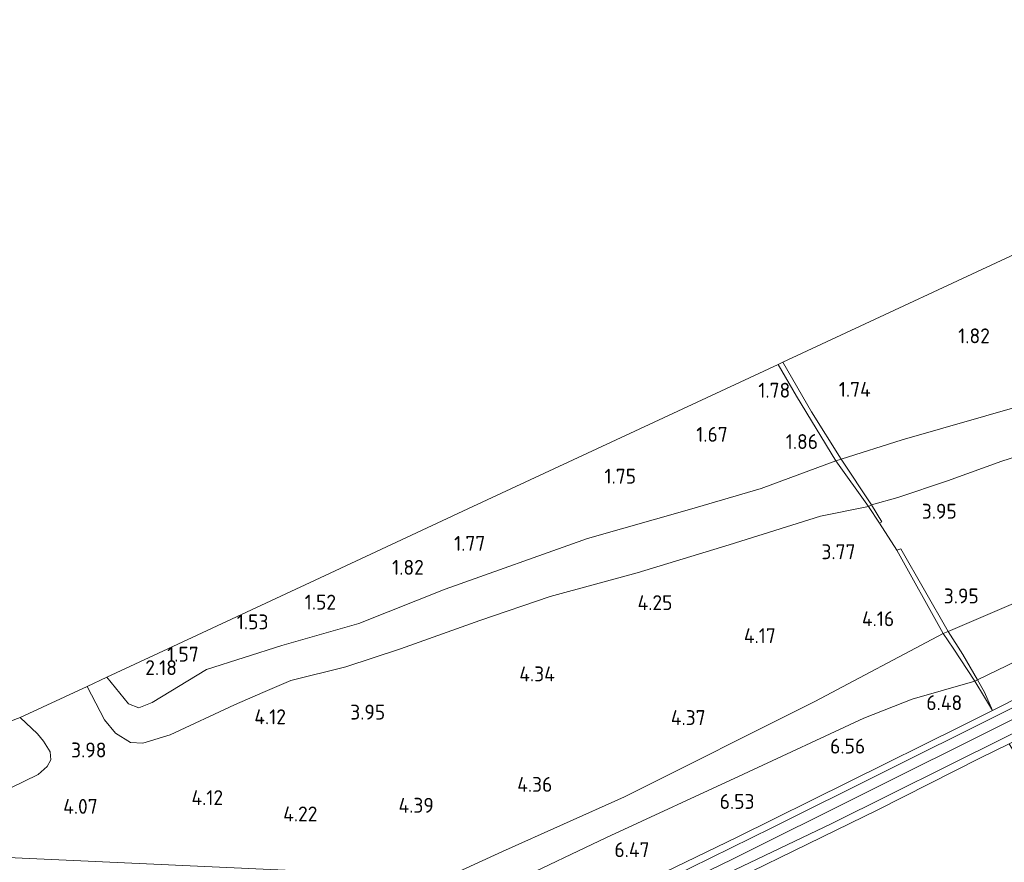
# Model space of a CAD drawing. Extents: x 130905 to 137824, y 412333 to 417928.
# Tile 87 of 256: x 132353 to 132472, y 414062 to 414164. Entities that reach past the tile are written whole.
import ezdxf
from ezdxf.enums import TextEntityAlignment as Align
from ezdxf.lldxf.tags import DXFTag

# ---------------------------------------------------------------- set-up
doc = ezdxf.new("R2010")
doc.units = 0
for name, color, linetype, lineweight in [('B-ME-GR-GRAS-GV', 60, 'Continuous', 13), ('B-ME-GW-TALUD_KRUIN-G', 90, 'Continuous', 18), ('B-ME-GW-TALUD_TEEN-G', 90, 'Continuous', 18), ('B-ME-IE-TERREINAFSCHEIDING_DOORGANG-G', 210, 'Continuous', 18), ('B-ME-IE-TERREINAFSCHEIDING_KUNSTMATIG_HEKWERK-G', 20, 'IE-TERREINAFSCHEIDING-KUNSTMATIG', 18), ('B-ME-KG-GRENS_OPNAME-G', 210, 'KG-OPNAME', 18), ('B-ME-VH-VERHARDING_ASFALT-GV', 252, 'Continuous', 18), ('B-ME-WH-WINTERBED-G', 150, 'WH-WINTERBED', 18), ('X-XX-AL-HOOGTELABEL-S', 7, 'Continuous', 25)]:
    doc.layers.add(name, color=color, linetype=linetype, lineweight=lineweight)
doc.styles.add('NLCS-ISO-ANNOTATIVE-T18', font='NLCS-ISO.ttf', dxfattribs={"height": 1.8})
doc.styles.get("Standard").update_dxf_attribs({"font": 'arial.ttf'})
doc.linetypes.add('IE-TERREINAFSCHEIDING-KUNSTMATIG', pattern='A,4,[82,NLCS.SHX,S=0.75,R=90,X=0,Y=0],4,-2', length=10)
tags = doc.linetypes.add('KG-OPNAME', pattern='A,5.5,-2,["O",Standard,S=1.8,R=0,X=-0.5,Y=-0.9],-2,5.5,-2,[5,NLCS.SHX,S=0.75,R=0,X=0,Y=0],-2', length=19).pattern_tags.tags
tags[6] = DXFTag(74, 10)
tags = doc.linetypes.add('WH-WINTERBED', pattern='A,6,-3.5,["WB",Standard,S=1.8,R=0,X=-1.5,Y=-0.9],-3.5,6,-3.5,6,-3.5,6,-3.5,6,-3.5', length=51).pattern_tags.tags
tags[6] = DXFTag(74, 10)

# ---------------------------------------------------------------- blocks, each defined once
blk = doc.blocks.new('SAL-HOOGTELABEL-SO')
at = {"color": 0, "linetype": 'ByBlock', "lineweight": -2, "style": 'NLCS-ISO-ANNOTATIVE-T18'}
blk.add_attdef('HOOGTE', text='', height=1.8, dxfattribs=at).set_placement((2.79, 0), align=Align.RIGHT)

msp = doc.modelspace()

# ---------------------------------------------------------------- linework, layer by layer
at = {"layer": 'B-ME-GR-GRAS-GV'}
for points in [[(132459.689, 414112.688, 1.845), (132452.314, 414110.347, 1.698), (132448.743, 414116.086, 1.773), (132445.29, 414122.077, 1.617), (132478.71, 414137.654, 1.469), (132484.441, 414138.29, 1.441), (132489.714, 414140.023, 1.426), (132494.867, 414142.715, 1.411), (132500.728, 414144.455, 1.395), (132508.24, 414145.523, 1.411), (132510.398, 414146.104, 1.408), (132512.122, 414147.278, 1.405), (132514.79, 414149.447, 1.401), (132518.089, 414152.535, 1.329), (132522.631, 414154.429, 1.356), (132531.732, 414157.655, 1.409), (132542.168, 414142.561, 1.767), (132529.593, 414137.376, 1.829), (132515.61, 414131.431, 1.854), (132491.117, 414121.838, 2.043), (132474.732, 414116.981, 1.86)], [(132459.179, 414105.727, 3.743), (132456.013, 414104.812, 3.61), (132452.314, 414110.347, 1.698), (132459.689, 414112.688, 1.845), (132474.732, 414116.981, 1.86), (132491.117, 414121.838, 2.043), (132515.61, 414131.431, 1.854), (132529.593, 414137.376, 1.829), (132542.168, 414142.561, 1.767), (132545.441, 414137.826, 3.724), (132530.344, 414131.598, 3.683), (132523.213, 414128.941, 3.696), (132515.627, 414125.127, 3.659), (132507.811, 414122.013, 3.461), (132503.851, 414121.046, 3.467), (132500.155, 414119.688, 3.546), (132484.583, 414114.177, 3.678), (132471.78, 414110.105, 3.797), (132465.206, 414107.727, 3.837)], [(132491.305, 414101.021, 4.149), (132473.178, 414092.892, 4.112), (132465.262, 414089.495, 4.139), (132459.53, 414099.503, 3.951), (132459.084, 414099.323, 3.887), (132456.985, 414102.607, 3.871), (132457.266, 414102.788, 3.773), (132456.013, 414104.812, 3.61), (132459.179, 414105.727, 3.743), (132465.206, 414107.727, 3.837), (132471.78, 414110.105, 3.797), (132484.583, 414114.177, 3.678), (132500.155, 414119.688, 3.546), (132503.851, 414121.046, 3.467), (132507.811, 414122.013, 3.461), (132515.627, 414125.127, 3.659), (132523.213, 414128.941, 3.696), (132530.344, 414131.598, 3.683), (132545.441, 414137.826, 3.724), (132549.888, 414131.283, 4.218), (132512.363, 414111.288, 4.091)], [(132472.417, 414085.394, 6.229), (132468.82, 414083.665, 6.264), (132467.049, 414086.711, 5.039), (132465.262, 414089.495, 4.139), (132473.178, 414092.892, 4.112), (132491.305, 414101.021, 4.149), (132512.363, 414111.288, 4.091), (132549.888, 414131.283, 4.218), (132553.224, 414126.57, 6.348), (132528.363, 414113.609, 6.223), (132501.469, 414099.51, 6.171)], [(132474.552, 414081.929, 6.375), (132470.626, 414079.959, 6.376), (132469.66, 414082.149, 6.326), (132468.82, 414083.665, 6.264), (132472.417, 414085.394, 6.229), (132501.469, 414099.51, 6.171), (132528.363, 414113.609, 6.223), (132553.224, 414126.57, 6.348), (132555.678, 414123.021, 6.414), (132535.963, 414112.876, 6.333), (132511.846, 414100.678, 6.311), (132484.6, 414086.971, 6.371)], [(132443.955, 414065.755, 6.348), (132429.214, 414058.489, 6.296), (132427.325, 414058.605, 6.386), (132439.755, 414064.62, 6.448), (132466.755, 414078.004, 6.371), (132470.626, 414079.959, 6.376), (132474.552, 414081.929, 6.375), (132484.6, 414086.971, 6.371), (132511.846, 414100.678, 6.311), (132535.963, 414112.876, 6.333), (132555.678, 414123.021, 6.414), (132556.236, 414122.207, 6.312), (132530.59, 414109.052, 6.314), (132499.51, 414093.555, 6.305), (132471.055, 414079.246, 6.32)], [(132369.025, 414080.933, 2.375), (132367.385, 414080.292, 2.425), (132366.153, 414080.747, 2.413), (132363.546, 414083.976, 2.351), (132370.891, 414087.4, 1.452), (132389.346, 414096.002, 1.497), (132407.802, 414104.604, 1.542), (132426.257, 414113.205, 1.587), (132444.712, 414121.807, 1.632), (132446.918, 414117.948, 1.748), (132451.684, 414110.13, 1.885), (132442.642, 414106.792, 1.638), (132434.002, 414104.269, 1.668), (132421.65, 414100.766, 1.86), (132404.442, 414094.644, 1.896), (132394.002, 414090.457, 1.673), (132384.681, 414087.826, 1.439), (132375.603, 414084.895, 1.512)], [(132452.314, 414110.347, 1.698), (132451.684, 414110.13, 1.885), (132446.918, 414117.948, 1.748), (132444.712, 414121.807, 1.632), (132445.29, 414122.077, 1.617), (132448.743, 414116.086, 1.773)], [(132456.759, 414067.939, 6.28), (132431.327, 414055.526, 6.249), (132431.384, 414056.798, 6.3), (132451.202, 414066.297, 6.278), (132472.283, 414076.768, 6.243), (132498.218, 414089.954, 6.194), (132524.48, 414103.137, 6.213), (132552.625, 414117.544, 6.285), (132557.633, 414120.192, 6.261), (132558.206, 414119.314, 6.316), (132539.801, 414109.928, 6.306), (132513.428, 414096.6, 6.24), (132487.109, 414083.289, 6.22), (132476.622, 414077.996, 6.285), (132472.65, 414075.921, 6.285), (132469.098, 414074.176, 6.375)], [(132378.962, 414080.618, 3.702), (132371.213, 414077.005, 3.752), (132367.875, 414076.017, 3.735), (132366.39, 414076.059, 3.62), (132364.574, 414077.206, 3.555), (132363.272, 414078.836, 3.422), (132361.137, 414082.853, 3.078), (132363.546, 414083.976, 2.351), (132366.153, 414080.747, 2.413), (132367.385, 414080.292, 2.425), (132369.025, 414080.933, 2.375), (132375.603, 414084.895, 1.512), (132384.681, 414087.826, 1.439), (132394.002, 414090.457, 1.673), (132404.442, 414094.644, 1.896), (132421.65, 414100.766, 1.86), (132434.002, 414104.269, 1.668), (132442.642, 414106.792, 1.638), (132451.684, 414110.13, 1.885), (132455.648, 414104.619, 3.716), (132449.848, 414103.47, 3.627), (132438.79, 414099.998, 3.652), (132427.675, 414096.584, 3.915), (132417.14, 414093.729, 3.902), (132408.629, 414090.824, 3.815), (132399.063, 414087.416, 3.527), (132392.433, 414085.24, 3.515), (132385.801, 414083.598, 3.24), (132382.382, 414082.136, 3.565)], [(132456.013, 414104.812, 3.61), (132455.648, 414104.619, 3.716), (132451.684, 414110.13, 1.885), (132452.314, 414110.347, 1.698)], [(132457.266, 414102.788, 3.773), (132456.985, 414102.607, 3.871), (132455.648, 414104.619, 3.716), (132456.013, 414104.812, 3.61)], [(132465.262, 414089.495, 4.139), (132464.66, 414089.27, 4.108), (132459.084, 414099.323, 3.887), (132459.53, 414099.503, 3.951)], [(132423.937, 414064.593, 5.833), (132412.808, 414059.255, 5.933), (132404.526, 414059.767, 4.356), (132411.376, 414062.893, 4.326), (132426.113, 414069.49, 4.264), (132449.151, 414081.051, 4.199), (132464.66, 414089.27, 4.108), (132465.862, 414087.479, 4.557), (132468.502, 414083.485, 6.32), (132460.931, 414081.321, 6.045), (132455.055, 414079.039, 5.97), (132440.522, 414072.266, 5.92)], [(132468.82, 414083.665, 6.264), (132468.502, 414083.485, 6.32), (132465.862, 414087.479, 4.557), (132464.66, 414089.27, 4.108), (132465.262, 414089.495, 4.139), (132467.049, 414086.711, 5.039)], [(132469.66, 414082.149, 6.326), (132470.626, 414079.959, 6.376), (132469.672, 414081.543, 6.351), (132468.502, 414083.485, 6.32), (132468.82, 414083.665, 6.264)], [(132439.755, 414064.62, 6.448), (132427.325, 414058.605, 6.386), (132412.808, 414059.255, 5.933), (132423.937, 414064.593, 5.833), (132440.522, 414072.266, 5.92), (132455.055, 414079.039, 5.97), (132460.931, 414081.321, 6.045), (132468.502, 414083.485, 6.32), (132469.672, 414081.543, 6.351), (132470.626, 414079.959, 6.376), (132466.755, 414078.004, 6.371)], [(132346.782, 414068.101, 3.745), (132338.245, 414062.766, 3.781), (132332.251, 414063.046, 2.569), (132345.018, 414070.697, 2.559), (132350.261, 414074.034, 2.493), (132350.972, 414075.227, 2.464), (132350.935, 414076.524, 2.378), (132350.341, 414078.091, 2.305), (132353.06, 414079.088, 2.95), (132355.139, 414077.137, 3.284), (132355.868, 414076.259, 3.434), (132356.694, 414074.953, 3.524), (132356.78, 414073.974, 3.593), (132356.309, 414073.195, 3.678), (132355.228, 414072.208, 3.725)], [(132458.461, 414052.544, 2.524), (132430.706, 414039.063, 2.581), (132431.049, 414049.024, 4.348), (132431.327, 414055.526, 6.249), (132456.759, 414067.939, 6.28), (132469.098, 414074.176, 6.375), (132472.65, 414075.921, 6.285), (132474.72, 414072.529, 5.004), (132476.604, 414069.479, 4.059), (132479.541, 414064.398, 2.734), (132480.205, 414063.378, 2.519)]]:
    msp.add_polyline3d(points, close=True, dxfattribs=at)
for points in [[(132346.782, 414068.101, 3.745), (132355.228, 414072.208, 3.725), (132356.309, 414073.195, 3.678), (132356.78, 414073.974, 3.593), (132356.694, 414074.953, 3.524), (132355.868, 414076.259, 3.434), (132355.139, 414077.137, 3.284), (132353.06, 414079.088, 2.95), (132361.137, 414082.853, 3.078), (132363.272, 414078.836, 3.422), (132364.574, 414077.206, 3.555), (132366.39, 414076.059, 3.62), (132367.875, 414076.017, 3.735), (132371.213, 414077.005, 3.752), (132378.962, 414080.618, 3.702), (132382.382, 414082.136, 3.565), (132385.801, 414083.598, 3.24), (132392.433, 414085.24, 3.515), (132399.063, 414087.416, 3.527), (132408.629, 414090.824, 3.815), (132417.14, 414093.729, 3.902), (132427.675, 414096.584, 3.915), (132438.79, 414099.998, 3.652), (132449.848, 414103.47, 3.627), (132455.648, 414104.619, 3.716), (132456.985, 414102.607, 3.871), (132459.084, 414099.323, 3.887), (132464.66, 414089.27, 4.108), (132449.151, 414081.051, 4.199), (132426.113, 414069.49, 4.264), (132411.376, 414062.893, 4.326), (132404.526, 414059.767, 4.356), (132338.245, 414062.766, 3.781)], [(132338.245, 414062.766, 3.781), (132404.526, 414059.767, 4.356), (132379.828, 414048.24, 4.465), (132364.906, 414041.765, 4.542), (132350.378, 414034.549, 5.027)]]:
    msp.add_polyline3d(points, dxfattribs=at)
at = {"layer": 'B-ME-GW-TALUD_KRUIN-G'}
for points in [[(132545.441, 414137.826, 3.724), (132530.344, 414131.598, 3.683), (132523.213, 414128.941, 3.696), (132515.627, 414125.127, 3.659), (132507.811, 414122.013, 3.461), (132503.851, 414121.046, 3.467), (132500.155, 414119.688, 3.546), (132484.583, 414114.177, 3.678), (132471.78, 414110.105, 3.797), (132465.206, 414107.727, 3.837), (132459.179, 414105.727, 3.743), (132456.013, 414104.812, 3.61), (132455.648, 414104.619, 3.716)], [(132553.224, 414126.57, 6.348), (132528.363, 414113.609, 6.223), (132501.469, 414099.51, 6.171), (132472.417, 414085.394, 6.229), (132468.82, 414083.665, 6.264), (132468.502, 414083.485, 6.32)], [(132371.213, 414077.005, 3.752), (132378.962, 414080.618, 3.702), (132382.382, 414082.136, 3.565), (132385.801, 414083.598, 3.24), (132392.433, 414085.24, 3.515), (132399.063, 414087.416, 3.527), (132408.629, 414090.824, 3.815), (132417.14, 414093.729, 3.902), (132427.675, 414096.584, 3.915), (132438.79, 414099.998, 3.652), (132449.848, 414103.47, 3.627), (132455.648, 414104.619, 3.716)], [(132371.213, 414077.005, 3.752), (132367.875, 414076.017, 3.735), (132366.39, 414076.059, 3.62), (132364.574, 414077.206, 3.555), (132363.272, 414078.836, 3.422), (132361.137, 414082.853, 3.078)], [(132468.502, 414083.485, 6.32), (132460.931, 414081.321, 6.045), (132455.055, 414079.039, 5.97), (132440.522, 414072.266, 5.92), (132423.937, 414064.593, 5.833), (132412.808, 414059.255, 5.933)], [(132355.228, 414072.208, 3.725), (132356.309, 414073.195, 3.678), (132356.78, 414073.974, 3.593), (132356.694, 414074.953, 3.524), (132355.868, 414076.259, 3.434), (132355.139, 414077.137, 3.284), (132353.06, 414079.088, 2.95)], [(132469.098, 414074.176, 6.375), (132456.759, 414067.939, 6.28), (132431.327, 414055.526, 6.249)], [(132355.228, 414072.208, 3.725), (132346.782, 414068.101, 3.745), (132338.245, 414062.766, 3.781)]]:
    msp.add_polyline3d(points, dxfattribs=at)
at = {"layer": 'B-ME-GW-TALUD_TEEN-G'}
for points in [[(132542.168, 414142.561, 1.767), (132529.593, 414137.376, 1.829), (132515.61, 414131.431, 1.854), (132491.117, 414121.838, 2.043), (132474.732, 414116.981, 1.86), (132459.689, 414112.688, 1.845), (132452.314, 414110.347, 1.698), (132451.684, 414110.13, 1.885), (132442.642, 414106.792, 1.638), (132434.002, 414104.269, 1.668), (132421.65, 414100.766, 1.86), (132404.442, 414094.644, 1.896), (132394.002, 414090.457, 1.673), (132384.681, 414087.826, 1.439), (132375.603, 414084.895, 1.512)], [(132549.888, 414131.283, 4.218), (132512.363, 414111.288, 4.091), (132491.305, 414101.021, 4.149), (132473.178, 414092.892, 4.112), (132465.262, 414089.495, 4.139), (132464.66, 414089.27, 4.108), (132449.151, 414081.051, 4.199), (132426.113, 414069.49, 4.264), (132411.376, 414062.893, 4.326), (132404.526, 414059.767, 4.356)], [(132363.546, 414083.976, 2.351), (132366.153, 414080.747, 2.413), (132367.385, 414080.292, 2.425), (132369.025, 414080.933, 2.375), (132375.603, 414084.895, 1.512)]]:
    msp.add_polyline3d(points, dxfattribs=at)
at = {"layer": 'B-ME-IE-TERREINAFSCHEIDING_DOORGANG-G'}
for points in [[(132456.985, 414102.607, 3.871), (132459.084, 414099.323, 3.887)], [(132466.755, 414078.004, 6.371), (132470.626, 414079.959, 6.376), (132474.552, 414081.929, 6.375)], [(132469.672, 414081.543, 6.351), (132470.626, 414079.959, 6.376)], [(132469.098, 414074.176, 6.375), (132472.65, 414075.921, 6.285), (132476.622, 414077.996, 6.285)]]:
    msp.add_polyline3d(points, dxfattribs=at)
at = {"layer": 'B-ME-IE-TERREINAFSCHEIDING_KUNSTMATIG_HEKWERK-G'}
for points in [[(132451.684, 414110.13, 1.885), (132446.918, 414117.948, 1.748), (132444.712, 414121.807, 1.632)], [(132445.29, 414122.077, 1.617), (132448.743, 414116.086, 1.773), (132452.314, 414110.347, 1.698), (132456.013, 414104.812, 3.61), (132457.266, 414102.788, 3.773), (132456.985, 414102.607, 3.871)], [(132451.684, 414110.13, 1.885), (132455.648, 414104.619, 3.716), (132456.985, 414102.607, 3.871)], [(132470.626, 414079.959, 6.376), (132469.66, 414082.149, 6.326), (132468.82, 414083.665, 6.264), (132467.049, 414086.711, 5.039), (132465.262, 414089.495, 4.139), (132459.53, 414099.503, 3.951), (132459.084, 414099.323, 3.887)], [(132459.084, 414099.323, 3.887), (132464.66, 414089.27, 4.108), (132465.862, 414087.479, 4.557), (132468.502, 414083.485, 6.32), (132469.672, 414081.543, 6.351)], [(132466.755, 414078.004, 6.371), (132439.755, 414064.62, 6.448), (132427.325, 414058.605, 6.386)]]:
    msp.add_polyline3d(points, dxfattribs=at)
at = {"layer": 'B-ME-KG-GRENS_OPNAME-G'}
msp.add_polyline3d([(132527.888, 414163.502, -0.173), (132499.569, 414147.624, -0.173), (132496.945, 414146.153, -0.096), (132492.871, 414144.254, -0.173), (132478.71, 414137.654, 1.469), (132445.29, 414122.077, 1.617), (132444.712, 414121.807, 1.632), (132426.257, 414113.205, 1.587), (132407.802, 414104.604, 1.542), (132389.346, 414096.002, 1.497), (132370.891, 414087.4, 1.452), (132363.546, 414083.976, 2.351), (132361.137, 414082.853, 3.078), (132353.06, 414079.088, 2.95), (132350.341, 414078.091, 2.305), (132328.544, 414070.691, 1.746), (132325.114, 414069.526, 1.683), (132309.86, 414064.348, 1.371)], dxfattribs=at)
at = {"layer": 'B-ME-VH-VERHARDING_ASFALT-GV'}
msp.add_polyline3d([(132451.202, 414066.297, 6.278), (132431.384, 414056.798, 6.3), (132431.305, 414058.153, 6.288), (132429.214, 414058.489, 6.296), (132443.955, 414065.755, 6.348), (132471.055, 414079.246, 6.32), (132499.51, 414093.555, 6.305), (132530.59, 414109.052, 6.314), (132556.236, 414122.207, 6.312), (132557.633, 414120.192, 6.261), (132552.625, 414117.544, 6.285), (132524.48, 414103.137, 6.213), (132498.218, 414089.954, 6.194), (132472.283, 414076.768, 6.243)], close=True, dxfattribs=at)
at = {"layer": 'B-ME-WH-WINTERBED-G'}
msp.add_polyline3d([(132431.305, 414058.153, 6.288), (132439.092, 414061.94, 6.328), (132471.601, 414078.144, 6.286), (132493.625, 414089.209, 6.25), (132523.751, 414104.35, 6.292), (132556.847, 414121.325, 6.299)], dxfattribs=at)

# ---------------------------------------------------------------- block references
at = {"layer": 'X-XX-AL-HOOGTELABEL-S'}
for p, values in [((132467.529, 414124.365, 1.815), {'HOOGTE': '1.82'}), ((132443.387, 414117.784, 1.783), {'HOOGTE': '1.78'}), ((132453.121, 414117.892, 1.742), {'HOOGTE': '1.74'}), ((132435.828, 414112.454, 1.665), {'HOOGTE': '1.67'}), ((132446.743, 414111.576, 1.858), {'HOOGTE': '1.86'}), ((132424.741, 414107.384, 1.754), {'HOOGTE': '1.75'}), ((132463.523, 414103.15, 3.954), {'HOOGTE': '3.95'}), ((132406.508, 414099.259, 1.767), {'HOOGTE': '1.77'}), ((132451.273, 414098.245, 3.774), {'HOOGTE': '3.77'}), ((132399.077, 414096.363, 1.82), {'HOOGTE': '1.82'}), ((132466.178, 414092.907, 3.954), {'HOOGTE': '3.95'}), ((132388.463, 414092.156, 1.517), {'HOOGTE': '1.52'}), ((132429.139, 414092.096, 4.246), {'HOOGTE': '4.25'}), ((132455.954, 414090.143, 4.158), {'HOOGTE': '4.16'}), ((132380.288, 414089.767, 1.533), {'HOOGTE': '1.53'}), ((132441.637, 414088.104, 4.165), {'HOOGTE': '4.17'}), ((132371.861, 414085.859, 1.57), {'HOOGTE': '1.57'}), ((132369.225, 414084.235, 2.183), {'HOOGTE': '2.18'}), ((132414.919, 414083.476, 4.34), {'HOOGTE': '4.34'}), ((132464.177, 414079.997, 6.483), {'HOOGTE': '6.48'}), ((132382.409, 414078.288, 4.12), {'HOOGTE': '4.12'}), ((132394.405, 414078.852, 3.946), {'HOOGTE': '3.95'}), ((132433.15, 414078.192, 4.37), {'HOOGTE': '4.37'}), ((132452.447, 414074.739, 6.558), {'HOOGTE': '6.56'}), ((132360.697, 414074.274, 3.983), {'HOOGTE': '3.98'}), ((132414.618, 414070.112, 4.358), {'HOOGTE': '4.36'}), ((132374.806, 414068.512, 4.115), {'HOOGTE': '4.12'}), ((132400.284, 414067.585, 4.39), {'HOOGTE': '4.39'}), ((132439.063, 414068.044, 6.533), {'HOOGTE': '6.53'}), ((132359.638, 414067.452, 4.07), {'HOOGTE': '4.07'}), ((132386.21, 414066.54, 4.22), {'HOOGTE': '4.22'}), ((132426.366, 414062.212, 6.47), {'HOOGTE': '6.47'})]:
    msp.add_blockref('SAL-HOOGTELABEL-SO', p, dxfattribs=at).add_auto_attribs(values)

doc.saveas('drawing.dxf')
